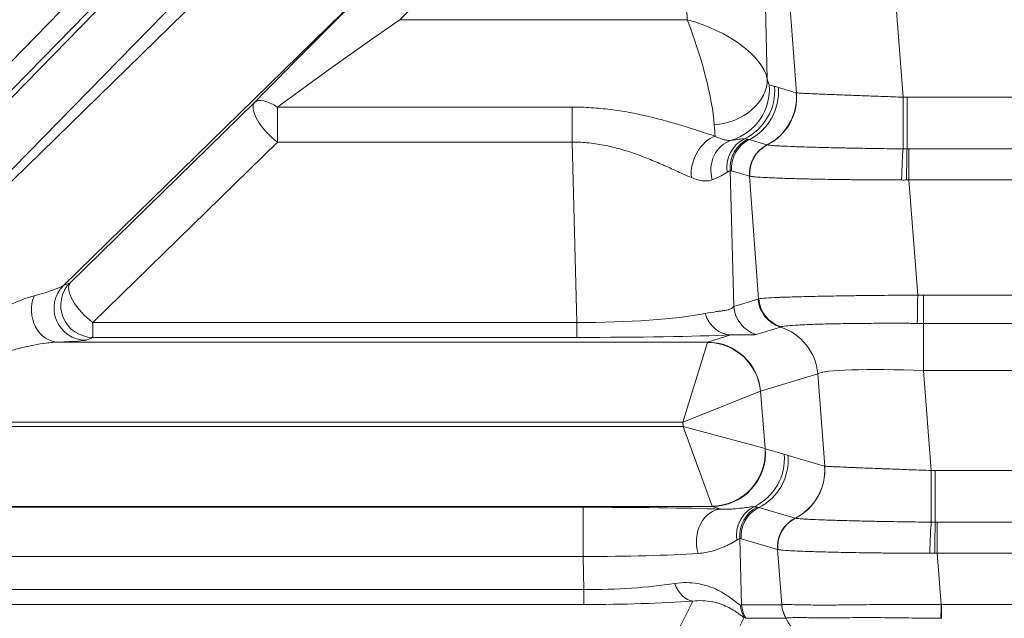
# Model space of a CAD drawing. Header units: millimetres. Extents: x 4 to 837, y 5 to 589.
# Tile 110 of 164: x 652.79 to 662.01, y 248.54 to 254.15. Entities that reach past the tile are written whole.
import ezdxf

# ---------------------------------------------------------------- set-up
doc = ezdxf.new("R2010")
doc.units = ezdxf.units.MM
doc.layers.add('1', color=7, linetype='Continuous', true_color=0xffffff)
doc.styles.add('ideas_simplex', font='simplex.shx')
doc.dimstyles.get("Standard").update_dxf_attribs({"dimtxt": 0.18, "dimasz": 0.18, "dimexe": 0.18, "dimexo": 0.0625, "dimgap": 0.09, "dimtad": 0, "dimtih": 1, "dimtoh": 1, "dimdec": 4, "dimzin": 0, "dimdsep": 46, "dimtxsty": 'Standard', "dimcen": 0.09, "dimadec": 0, "dimazin": 0, "dimtfac": 1, "dimtdec": 4, "dimtofl": 0, "dimtmove": 0, "dimatfit": 3, "dimfxl": 1, "dimtolj": 1, "dimtzin": 0, "dimarcsym": 0})

# ---------------------------------------------------------------- blocks, each defined once
blk = doc.blocks.new('_U11')
at = {"layer": '1', "color": 152, "lineweight": 13}
for p, q in [((686.391509, 321.859267), (606.996155, 321.859267)), ((658.921021, 247.859267), (606.996155, 247.859267))]:
    blk.add_line(p, q, dxfattribs=at)
at = {"layer": '1', "color": 27, "lineweight": 13}
blk.add_line((608.996155, 321.859267), (608.996155, 247.859267), dxfattribs=at)
at = {"layer": '1', "color": 87, "lineweight": 25}
for p, q in [((607.496155, 293.446767), (601.871155, 293.446767)), ((601.871155, 293.446767), (601.871155, 291.946767)), ((607.496155, 291.946767), (607.496155, 293.446767)), ((601.871155, 277.771767), (601.871155, 276.271767)), ((607.496155, 276.271767), (607.496155, 277.771767)), ((601.871155, 276.271767), (607.496155, 276.271767))]:
    blk.add_line(p, q, dxfattribs=at)
at = {"layer": '1', "color": 27, "lineweight": 18}
for points in [[(608.996155, 321.859267), (609.525136, 318.859269), (608.467174, 318.859265)], [(608.996155, 247.859267), (608.467174, 250.859265), (609.525136, 250.859269)]]:
    blk.add_solid(points, dxfattribs=at)
at = {"layer": '1', "color": 87, "linetype": 'Continuous', "lineweight": 25, "char_height": 3, "attachment_point": 7, "rotation": 90, "line_spacing_factor": 1.204819, "style": 'ideas_simplex'}
for s, insert in [('\\W1.2715;2.913', (607.342655, 277.719267)), ('\\W1.1250;74', (600.030155, 282.174267))]:
    blk.add_mtext(s, dxfattribs=dict(at, insert=insert))

msp = doc.modelspace()

# ---------------------------------------------------------------- linework, layer by layer
at = {"layer": '1', "color": 143, "linetype": 'Continuous', "lineweight": 13}
for p, q in [((647.8874, 248.8114), (656.3218, 257.4473)), ((656.5339, 257.3952), (648.0995, 248.7593)), ((650.9878, 251.6441), (656.555, 257.3442)), ((657.0852, 257.2139), (651.518, 251.5137)), ((651.5734, 251.5137), (656.7356, 256.5583)), ((657.2658, 255.6283), (653.2031, 251.6583)), ((656.586, 254.3762), (656.3502, 254.1457)), ((659.0399, 254.1457), (659.0338, 254.3762)), ((660.0632, 253.4607), (659.9969, 254.3389)), ((660.9884, 254.3691), (661.06, 253.4205)), ((659.7723, 254.2703), (659.7902, 253.592)), ((656.3502, 254.1457), (659.0399, 254.1457)), ((659.8079, 253.5366), (659.8583, 253.5219)), ((659.8937, 253.5101), (660.0616, 253.4612)), ((653.2659, 251.6843), (654.9937, 253.3726)), ((661.0976, 253.4205), (667.6854, 253.4205)), ((661.0976, 252.9363), (661.0976, 253.4205)), ((655.2057, 253.3278), (657.9642, 253.3278)), ((655.2057, 253.3278), (655.2057, 253.0007)), ((657.9642, 253.3278), (657.9642, 253.0007)), ((655.2057, 253.0007), (653.478, 251.3124)), ((657.9642, 253.0007), (655.2057, 253.0007)), ((658.0087, 251.3124), (657.9642, 253.0007)), ((659.6198, 253.0229), (659.7868, 252.9743)), ((661.1158, 252.9363), (667.6672, 252.9363)), ((661.1158, 252.9363), (661.1158, 252.6458)), ((659.4427, 252.7347), (659.4762, 251.4614)), ((659.6225, 252.682), (659.4554, 252.7306)), ((659.7092, 251.5332), (659.6225, 252.682)), ((661.1158, 252.6458), (661.1972, 251.568)), ((667.6672, 252.6458), (661.1158, 252.6458)), ((653.2031, 251.6583), (653.2659, 251.6843)), ((659.4762, 251.4614), (659.7036, 251.5309)), ((661.2531, 251.5676), (661.2531, 251.3032)), ((661.2531, 251.5676), (667.5299, 251.5676)), ((653.478, 251.3124), (658.0087, 251.3124)), ((653.478, 251.3124), (653.478, 251.1724)), ((658.0087, 251.3124), (658.0087, 251.1724)), ((659.9129, 251.269), (659.6855, 251.1995)), ((661.2531, 251.3032), (661.2531, 250.8627)), ((667.5299, 251.3032), (661.2531, 251.3032)), ((653.478, 251.1724), (653.4151, 251.1463)), ((658.0087, 251.1724), (653.478, 251.1724)), ((659.2307, 251.1284), (659.4503, 251.1955)), ((653.1516, 251.1284), (659.2307, 251.1284)), ((658.9999, 250.3786), (659.2294, 251.1258)), ((660.2616, 250.8325), (659.7272, 250.6691)), ((660.3269, 249.9671), (660.2616, 250.8325)), ((661.2531, 250.8627), (661.3237, 249.9269)), ((667.5299, 250.8627), (661.2531, 250.8627)), ((659.7259, 250.6682), (658.9999, 250.3786)), ((659.7259, 250.6682), (659.7697, 250.1314)), ((650.799, 250.3399), (659.0031, 250.3399)), ((658.9999, 250.3786), (650.8378, 250.3786)), ((659.0031, 250.3399), (658.9999, 250.3786)), ((659.7697, 250.1314), (659.0031, 250.3399)), ((659.2733, 249.5927), (659.0031, 250.3399)), ((659.7711, 250.1305), (659.949, 250.0787)), ((659.9844, 250.0669), (660.3253, 249.9676)), ((661.3614, 249.9269), (667.4216, 249.9269)), ((661.3614, 249.9269), (661.3614, 249.4427)), ((659.2747, 249.5901), (651.1096, 249.5901)), ((651.1128, 249.5823), (658.0663, 249.5823)), ((658.0663, 249.5823), (658.0663, 249.1225)), ((659.3597, 249.5654), (659.2747, 249.5901)), ((659.7104, 249.5797), (660.0506, 249.4807)), ((661.3796, 249.4427), (667.4034, 249.4427)), ((661.3796, 249.4427), (661.3796, 249.1522)), ((659.5334, 249.2915), (659.5497, 248.6704)), ((659.8862, 249.1884), (659.5461, 249.2874)), ((659.9253, 248.6713), (659.8862, 249.1884)), ((661.3796, 249.1522), (661.4158, 248.6723)), ((667.4034, 249.1522), (661.3796, 249.1522)), ((658.0663, 249.1225), (651.2371, 249.1225)), ((658.0745, 248.8114), (658.0663, 249.1225)), ((650.9187, 248.8114), (658.0745, 248.8114)), ((658.0745, 248.8114), (658.0745, 248.6723)), ((658.0745, 248.6723), (650.9187, 248.6723)), ((658.9216, 248.3593), (659.0944, 248.7048)), ((659.5497, 248.6704), (659.925, 248.6704)), ((661.421, 248.6723), (667.362, 248.6723)), ((659.5735, 248.5519), (659.3529, 248.1107)), ((659.964, 248.5447), (659.5888, 248.5447))]:
    msp.add_line(p, q, dxfattribs=at)
for centre, major_axis, ratio, start_param, end_param in [((655.6113, 253.958), (-1.0505, -1.0498), 0.01851, 4.168729, 5.322281), ((655.8234, 253.746), (-1.0506, -0.7498), 0.017505, 4.174733, 5.328284), ((659.0399, 253.746), (-0.2228, 0.7491), 0.167328, 3.77126, 5.224842), ((659.0399, 253.746), (-0.7444, 0.2674), 0.48275, 3.43054, 4.884123), ((659.2938, 253.5515), (0.4912, 0.0935), 0.77245, 4.566424, 6.145514), ((659.7881, 253.7865), (-0.0206, 0.25), 0.087194, 2.455026, 3.10824), ((659.3115, 253.496), (-0.1398, -0.4801), 0.995643, 0.571952, 1.93418), ((659.3618, 253.4814), (-0.1398, -0.4801), 0.995643, 0.730359, 1.93418), ((659.3972, 253.4695), (0.1398, 0.4801), 0.995643, 3.889373, 5.075773), ((659.5651, 253.4207), (0.1398, 0.4801), 0.995643, 3.889417, 5.075773), ((659.5667, 253.4202), (0.1443, 0.4787), 0.995612, 3.899122, 5.085129), ((655.2057, 253.1606), (0.2097, -0.2146), 0.402972, 3.170199, 5.103517), ((655.2057, 253.1606), (-0.2148, 0.2094), 0.433312, 5.112171, 6.254136), ((661.06, 253.3856), (-0.0005, 0.5), 0.000077, 3.597527, 4.782202), ((659.2917, 253.746), (-0.0204, 0.75), 0.029238, 2.461402, 2.739118), ((659.3019, 252.7795), (0.1208, 0.2746), 0.688049, 0.568972, 2.263536), ((659.5373, 252.7296), (-0.0512, 0.2956), 0.915327, 0.125659, 1.692709), ((659.7054, 252.7606), (-0.0336, 0.2981), 0.982269, 0.338228, 1.604787), ((659.7406, 252.759), (0.0975, 0.2837), 0.995471, 0.795333, 1.981733), ((659.7533, 252.7549), (0.0839, 0.288), 0.995643, 0.74778, 1.93418), ((659.9203, 252.7063), (0.0839, 0.288), 0.995643, 0.74778, 1.93418), ((659.9212, 252.7061), (0.0681, 0.2922), 0.995069, 0.693593, 1.88023), ((659.923, 252.7057), (0.0438, 0.2968), 0.993716, 0.611983, 1.798874), ((661.0608, 252.6673), (0.0062, 0.2999), 0.044184, 0.456381, 1.644893), ((661.0976, 252.6668), (0.0021, 0.3), 0.014605, 0.454447, 1.641843), ((651.9014, 251.4345), (-1.3108, -0.2377), 0.069564, 2.458871, 3.010444), ((653.4151, 251.4462), (-0.1148, 0.2772), 0.997667, 0.393526, 2.748067), ((653.478, 251.4723), (-0.1148, 0.2772), 0.997667, 0.393526, 2.748067), ((653.478, 251.4723), (-0.2097, 0.2146), 0.402972, 0.028606, 1.961924), ((653.1516, 251.4283), (-0.0114, 0.2998), 0.822387, 1.079716, 3.095565), ((660.0015, 251.5552), (0.0877, -0.2869), 0.996014, 4.49794, 5.68434), ((660.0071, 251.5575), (0.1356, -0.2676), 0.995564, 4.326262, 5.515407), ((661.1972, 251.5889), (-0.004, -0.3), 0.000932, 0.312654, 1.500989), ((659.7741, 251.4857), (0.0877, -0.2869), 0.996014, 4.49794, 5.68434), ((657.9819, 251.5289), (-1.5008, 0.0097), 0.144199, 1.589559, 2.528275), ((659.4503, 251.4954), (-0.0131, 0.2997), 0.858349, 1.869708, 3.09055), ((659.7652, 250.792), (0.1462, -0.4781), 0.996014, 1.356348, 2.542747), ((657.9819, 251.229), (-1.8006, 0.0008), 0.031454, 1.585671, 2.524386), ((651.9014, 251.1346), (-1.5156, -0.0132), 0.019978, 2.540613, 3.092185), ((659.2517, 250.3786), (-0.0204, 0.75), 0.029238, 0.025384, 0.08647), ((659.2294, 250.6277), (-0.3677, 0.3389), 0.992996, 3.971219, 5.453559), ((659.2307, 250.6286), (0.1462, -0.4781), 0.996014, 1.356348, 2.843741), ((661.264, 250.7883), (-1.0057, 0.0385), 0.073389, 4.726012, 6.204078), ((659.7481, 250.4192), (-0.0206, 0.25), 0.087194, 0.019007, 0.080094), ((659.2733, 250.0908), (-0.3389, -0.3677), 0.991771, 0.748792, 2.392801), ((659.2747, 250.09), (-0.1398, -0.4801), 0.995643, 0.284559, 1.93418), ((659.4525, 250.0382), (-0.1398, -0.4801), 0.995643, 0.730359, 1.93418), ((659.4879, 250.0264), (-0.1398, -0.4801), 0.995643, 0.74778, 1.93418), ((659.7513, 250.3804), (-0.0206, 0.25), 0.087194, 3.047153, 3.10824), ((659.8289, 249.9271), (-0.1398, -0.4801), 0.995643, 0.747824, 1.93418), ((659.8305, 249.9266), (-0.1443, -0.4787), 0.995612, 0.757529, 1.943536), ((661.3237, 249.892), (0.0005, -0.5), 0.000077, 0.455934, 1.640609), ((659.2548, 250.3399), (-0.0204, 0.75), 0.029238, 3.05353, 3.114616), ((658.0425, 249.5275), (-1.8006, -0.0007), 0.030434, 3.891833, 4.699147), ((659.3597, 249.2655), (0.0097, 0.2998), 0.776151, 0.041527, 1.988056), ((659.7961, 249.3174), (-0.0336, 0.2981), 0.982269, 0.338228, 1.604787), ((659.8312, 249.3158), (0.0975, 0.2837), 0.995471, 0.795333, 1.981733), ((659.8439, 249.3117), (0.0839, 0.288), 0.995643, 0.74778, 1.93418), ((660.1841, 249.2127), (0.0839, 0.288), 0.995643, 0.74778, 1.93418), ((660.1849, 249.2125), (0.0681, 0.2922), 0.995069, 0.693593, 1.88023), ((660.1867, 249.2121), (0.0438, 0.2968), 0.993716, 0.611983, 1.798874), ((661.3245, 249.1737), (-0.0062, -0.2999), 0.044184, 3.597973, 4.786486), ((661.3614, 249.1732), (0.0021, 0.3), 0.014605, 0.454447, 1.641843), ((658.0425, 249.2276), (-1.5007, 0.0074), 0.069967, 1.587014, 2.394327), ((658.0445, 249.1536), (-1.5008, 0.0132), 0.227876, 1.592833, 2.198652), ((659.0944, 249.0038), (-0.0212, 0.2992), 0.656626, 1.990491, 3.033944), ((658.0445, 248.8546), (-1.8007, 0.0031), 0.101223, 1.587666, 2.193485), ((657.9607, 252.3355), (-1.5855, 3.6677), 0.050265, 3.100468, 3.162991), ((659.8476, 248.6947), (0, 0.3), 0.996169, 1.651938, 2.094395), ((660.2231, 248.6956), (-0.0555, 0.2948), 0.996153, 1.466507, 1.908886), ((661.4158, 248.6933), (0.0016, 0.3), 0.000366, 4.188794, 4.642577), ((659.8323, 248.7019), (0.1801, 0.2399), 0.981638, 2.320758, 2.733346), ((657.7019, 252.1855), (-1.8904, 3.64), 0.040137, 3.058228, 3.120751)]:
    msp.add_ellipse(centre, major_axis=major_axis, ratio=ratio, start_param=start_param, end_param=end_param, dxfattribs=at)
for points, degree in [([(659.8583, 253.5219), (659.8642, 253.5202), (659.876, 253.5158), (659.8878, 253.5118), (659.8937, 253.5101)], 3), ([(660.0616, 253.4612), (660.0621, 253.461), (660.0626, 253.4609), (660.0632, 253.4607)], 3), ([(661.06, 253.4205), (661.0725, 253.4205), (661.0851, 253.4205), (661.0976, 253.4205)], 3), ([(659.5766, 253.0309), (659.5892, 253.0311), (659.5996, 253.0296), (659.6072, 253.0269)], 3), ([(659.6072, 253.0269), (659.6114, 253.0255), (659.6156, 253.0241), (659.6198, 253.0229)], 3), ([(659.7868, 252.9743), (659.7871, 252.9742), (659.7874, 252.9741), (659.7876, 252.974)], 3), ([(659.7876, 252.974), (659.7882, 252.9739), (659.7888, 252.9738), (659.7894, 252.9736)], 3), ([(661.0605, 252.9366), (661.0729, 252.9365), (661.0852, 252.9364), (661.0976, 252.9363)], 3), ([(661.0976, 252.9363), (661.1037, 252.9363), (661.1098, 252.9363), (661.1158, 252.9363)], 3), ([(659.4427, 252.7347), (659.4365, 252.7309), (659.4268, 252.7254), (659.4139, 252.7175)], 3), ([(659.4554, 252.7306), (659.4512, 252.7319), (659.4469, 252.7332), (659.4427, 252.7347)], 3), ([(659.6235, 252.6816), (659.6232, 252.6817), (659.6228, 252.6818), (659.6225, 252.682)], 3), ([(659.6258, 252.681), (659.625, 252.6812), (659.6242, 252.6814), (659.6235, 252.6816)], 3), ([(661.0931, 252.6455), (661.0778, 252.6454), (661.0624, 252.6453), (661.0471, 252.6454)], 3), ([(661.1158, 252.6458), (661.1083, 252.6457), (661.1007, 252.6456), (661.0931, 252.6455)], 3), ([(659.7036, 251.5309), (659.7055, 251.5315), (659.7074, 251.5322), (659.7092, 251.5332)], 3), ([(661.1972, 251.568), (661.2158, 251.5677), (661.2344, 251.5676), (661.2531, 251.5676)], 3), ([(659.9196, 251.2712), (659.9171, 251.2704), (659.9149, 251.2696), (659.9129, 251.269)], 3), ([(661.2531, 251.3032), (661.2332, 251.3032), (661.2133, 251.3033), (661.1935, 251.3035)], 3), ([(659.949, 250.0787), (659.9548, 250.077), (659.9667, 250.0726), (659.9785, 250.0686), (659.9844, 250.0669)], 3), ([(660.3253, 249.9676), (660.3258, 249.9674), (660.3264, 249.9673), (660.3269, 249.9671)], 3), ([(661.3237, 249.9269), (661.3363, 249.9269), (661.3488, 249.9269), (661.3614, 249.9269)], 3), ([(659.6672, 249.5877), (659.6798, 249.5879), (659.6902, 249.5864), (659.6978, 249.5837)], 3), ([(659.6978, 249.5837), (659.702, 249.5823), (659.7062, 249.5809), (659.7104, 249.5797)], 3), ([(660.0506, 249.4807), (660.0508, 249.4806), (660.0511, 249.4805), (660.0514, 249.4804)], 3), ([(660.0514, 249.4804), (660.052, 249.4803), (660.0525, 249.4802), (660.0531, 249.48)], 3), ([(661.3242, 249.443), (661.3366, 249.4429), (661.349, 249.4428), (661.3614, 249.4427)], 3), ([(661.3614, 249.4427), (661.3674, 249.4427), (661.3735, 249.4427), (661.3796, 249.4427)], 3), ([(659.5334, 249.2915), (659.5272, 249.2877), (659.5174, 249.2822), (659.5045, 249.2743)], 3), ([(659.5461, 249.2874), (659.5418, 249.2887), (659.5376, 249.29), (659.5334, 249.2915)], 3), ([(659.8873, 249.188), (659.8869, 249.1881), (659.8866, 249.1882), (659.8862, 249.1884)], 3), ([(659.8896, 249.1874), (659.8887, 249.1876), (659.888, 249.1878), (659.8873, 249.188)], 3), ([(661.3569, 249.1519), (661.3415, 249.1518), (661.3262, 249.1517), (661.3109, 249.1518)], 3), ([(661.3796, 249.1522), (661.372, 249.1521), (661.3644, 249.152), (661.3569, 249.1519)], 3), ([(659.9249, 248.6713), (659.925, 248.6713), (659.9251, 248.6713), (659.9253, 248.6713)], 3), ([(661.4158, 248.6723), (661.4175, 248.6723), (661.4193, 248.6723), (661.421, 248.6723)], 3), ([(660.3583, 247.8593), (659.9638, 248.5451)], 1), ([(659.9645, 248.5457), (659.9643, 248.5457), (659.9641, 248.5456), (659.9639, 248.5456)], 3), ([(661.421, 248.5433), (661.419, 248.5433), (661.4171, 248.5433), (661.4151, 248.5433)], 3)]:
    msp.add_open_spline(points, degree=degree, dxfattribs=at)
for points, knots in [([(660.0632, 253.4607), (660.0687, 253.4601), (660.0798, 253.4594), (660.1048, 253.4579), (660.1144, 253.4574), (660.131, 253.4566), (660.1369, 253.4563), (660.1494, 253.4557), (660.156, 253.4554), (660.1904, 253.4538), (660.2227, 253.4523), (660.2782, 253.4499), (660.2979, 253.4491), (660.3292, 253.4478), (660.34, 253.4474), (660.362, 253.4465), (660.3732, 253.4461), (660.4302, 253.4438), (660.4793, 253.4419), (660.5448, 253.4393), (660.5581, 253.4388), (660.5851, 253.4378), (660.5989, 253.4373), (660.6407, 253.4357), (660.6689, 253.4347), (660.755, 253.4315), (660.8141, 253.4293), (660.9051, 253.426), (660.936, 253.4249), (660.9979, 253.4227), (661.0289, 253.4216), (661.06, 253.4205)], [0, 0, 0, 0, 0.125, 0.125, 0.1875, 0.1875, 0.21875, 0.21875, 0.25, 0.25, 0.375, 0.375, 0.4375, 0.4375, 0.46875, 0.46875, 0.5, 0.5, 0.625, 0.625, 0.65625, 0.65625, 0.6875, 0.6875, 0.75, 0.75, 0.875, 0.875, 0.9375, 0.9375, 1, 1, 1, 1]), ([(657.9642, 253.3278), (658.0241, 253.3278), (658.1435, 253.3239), (658.2622, 253.3126), (658.3806, 253.2977), (658.4392, 253.2886), (658.555, 253.2674), (658.6124, 253.2554), (658.7258, 253.229), (658.7819, 253.2147), (658.8651, 253.1918), (658.8927, 253.1839), (658.9472, 253.168), (658.9741, 253.1599), (659.0539, 253.1354), (659.1057, 253.1189), (659.2062, 253.0864), (659.2549, 253.0704), (659.3019, 253.0557)], [0, 0, 0, 0, 0.125, 0.25, 0.25, 0.375, 0.375, 0.5, 0.5, 0.625, 0.625, 0.6875, 0.6875, 0.75, 0.75, 0.875, 0.875, 1, 1, 1, 1]), ([(659.0793, 252.6681), (659.044, 252.6827), (659.0069, 252.6993), (658.9292, 252.7344), (658.8886, 252.753), (658.8251, 252.7814), (658.8035, 252.791), (658.7594, 252.8101), (658.7368, 252.8197), (658.6685, 252.848), (658.622, 252.8663), (658.5271, 252.9004), (658.4787, 252.9162), (658.38, 252.9447), (658.3296, 252.9573), (658.2524, 252.973), (658.2264, 252.9776), (658.1745, 252.9857), (658.1484, 252.9892), (658.0699, 252.9975), (658.0172, 253.0005), (657.9642, 253.0007)], [0, 0, 0, 0, 0.125, 0.125, 0.25, 0.25, 0.3125, 0.3125, 0.375, 0.375, 0.5, 0.5, 0.625, 0.625, 0.75, 0.75, 0.8125, 0.8125, 0.875, 0.875, 1, 1, 1, 1]), ([(659.3019, 253.0557), (659.3337, 253.0398), (659.3619, 253.0288), (659.3932, 253.0207), (659.3993, 253.0194), (659.4111, 253.0173), (659.4168, 253.0166), (659.4332, 253.0153), (659.4433, 253.0156), (659.4526, 253.017)], [0, 0, 0, 0, 0.5, 0.5, 0.625, 0.625, 0.75, 0.75, 1, 1, 1, 1]), ([(659.4526, 253.017), (659.4801, 253.0204), (659.5038, 253.0237), (659.5449, 253.0288), (659.5623, 253.0306), (659.5766, 253.0309)], [0, 0, 0, 0, 0.5, 0.5, 1, 1, 1, 1]), ([(659.7894, 252.9736), (659.7975, 252.972), (659.8126, 252.9703), (659.8453, 252.9677), (659.8579, 252.9668), (659.8794, 252.9654), (659.887, 252.965), (659.9031, 252.9641), (659.9116, 252.9637), (659.9558, 252.9614), (659.9971, 252.9596), (660.0678, 252.957), (660.0928, 252.9561), (660.1457, 252.9544), (660.1738, 252.9535), (660.2608, 252.951), (660.323, 252.9494), (660.4224, 252.9471), (660.4566, 252.9463), (660.5095, 252.9452), (660.5274, 252.9449), (660.5633, 252.9441), (660.5815, 252.9438), (660.6727, 252.9421), (660.7477, 252.9408), (660.8632, 252.9391), (660.9022, 252.9386), (660.9812, 252.9376), (661.0208, 252.9371), (661.0605, 252.9366)], [0, 0, 0, 0, 0.125, 0.125, 0.1875, 0.1875, 0.21875, 0.21875, 0.25, 0.25, 0.375, 0.375, 0.4375, 0.4375, 0.5, 0.5, 0.625, 0.625, 0.6875, 0.6875, 0.71875, 0.71875, 0.75, 0.75, 0.875, 0.875, 0.9375, 0.9375, 1, 1, 1, 1]), ([(659.275, 252.6472), (659.2632, 252.6424), (659.2504, 252.6392), (659.2293, 252.6367), (659.222, 252.6363), (659.2068, 252.6363), (659.1989, 252.6367), (659.1745, 252.6392), (659.1571, 252.6425), (659.1201, 252.6526), (659.1004, 252.6594), (659.0793, 252.6681)], [0, 0, 0, 0, 0.25, 0.25, 0.375, 0.375, 0.5, 0.5, 0.75, 0.75, 1, 1, 1, 1]), ([(659.4139, 252.7175), (659.399, 252.7085), (659.3801, 252.6974), (659.334, 252.6732), (659.3068, 252.6601), (659.275, 252.6472)], [0, 0, 0, 0, 0.5, 0.5, 1, 1, 1, 1]), ([(661.0471, 252.6454), (660.9582, 252.6455), (660.8709, 252.646), (660.7425, 252.6468), (660.7001, 252.6472), (660.6371, 252.6478), (660.6162, 252.648), (660.5747, 252.6485), (660.554, 252.6487), (660.4516, 252.6499), (660.3738, 252.6511), (660.2633, 252.6531), (660.2274, 252.6538), (660.1752, 252.6549), (660.158, 252.6553), (660.1243, 252.6561), (660.1076, 252.6565), (660.0266, 252.6585), (659.968, 252.6603), (659.8889, 252.6631), (659.8641, 252.664), (659.8175, 252.666), (659.7957, 252.667), (659.7361, 252.6701), (659.7037, 252.6722), (659.6661, 252.6755), (659.6554, 252.6765), (659.6421, 252.6782), (659.6382, 252.6788), (659.6313, 252.6799), (659.6283, 252.6804), (659.6258, 252.681)], [0, 0, 0, 0, 0.125, 0.125, 0.1875, 0.1875, 0.21875, 0.21875, 0.25, 0.25, 0.375, 0.375, 0.4375, 0.4375, 0.46875, 0.46875, 0.5, 0.5, 0.625, 0.625, 0.6875, 0.6875, 0.75, 0.75, 0.875, 0.875, 0.9375, 0.9375, 0.96875, 0.96875, 1, 1, 1, 1]), ([(652.0141, 251.0426), (652.0509, 251.0746), (652.0883, 251.105), (652.164, 251.1631), (652.2024, 251.1907), (652.2797, 251.2436), (652.3187, 251.2689), (652.397, 251.3172), (652.4363, 251.3403), (652.5151, 251.3843), (652.5546, 251.4052), (652.6333, 251.4448), (652.6722, 251.4632), (652.7488, 251.4973), (652.7864, 251.5129), (652.8413, 251.5335), (652.8593, 251.5399), (652.8947, 251.5516), (652.912, 251.5569), (652.9288, 251.5614)], [0, 0, 0, 0, 0.125, 0.125, 0.25, 0.25, 0.375, 0.375, 0.5, 0.5, 0.625, 0.625, 0.75, 0.75, 0.875, 0.875, 0.9375, 0.9375, 1, 1, 1, 1]), ([(659.7092, 251.5332), (659.7112, 251.5337), (659.7137, 251.5342), (659.7199, 251.5352), (659.7235, 251.5357), (659.7359, 251.5372), (659.7462, 251.5382), (659.7832, 251.5411), (659.8158, 251.543), (659.8668, 251.5453), (659.8776, 251.5458), (659.9, 251.5467), (659.9349, 251.5481), (659.9996, 251.5503), (660.0581, 251.552), (660.1199, 251.5536), (660.1525, 251.5544), (660.2555, 251.5568), (660.3289, 251.5583), (660.446, 251.5603), (660.4861, 251.561), (660.5481, 251.5619), (660.5691, 251.5622), (660.6116, 251.5628), (660.6332, 251.5631), (660.7413, 251.5645), (660.8298, 251.5654), (660.9656, 251.5666), (661.0113, 251.5669), (661.0807, 251.5674), (661.104, 251.5675), (661.1506, 251.5677), (661.1739, 251.5679), (661.1972, 251.568)], [0, 0, 0, 0, 0.03125, 0.03125, 0.0625, 0.0625, 0.125, 0.125, 0.25, 0.25, 0.28125, 0.28125, 0.3125, 0.375, 0.4375, 0.4375, 0.5, 0.5, 0.625, 0.625, 0.6875, 0.6875, 0.71875, 0.71875, 0.75, 0.75, 0.875, 0.875, 0.9375, 0.9375, 0.96875, 0.96875, 1, 1, 1, 1]), ([(659.2083, 251.3964), (659.2464, 251.4039), (659.2812, 251.409), (659.3276, 251.4154), (659.342, 251.4173), (659.3686, 251.4211), (659.3808, 251.423), (659.4143, 251.429), (659.4324, 251.4336), (659.4603, 251.4454), (659.4701, 251.4526), (659.4762, 251.4614)], [0, 0, 0, 0, 0.25, 0.25, 0.375, 0.375, 0.5, 0.5, 0.75, 0.75, 1, 1, 1, 1]), ([(661.1935, 251.3035), (661.1736, 251.3036), (661.1538, 251.3037), (661.1143, 251.304), (661.0945, 251.304), (661.0355, 251.3043), (660.9967, 251.3044), (660.8814, 251.3044), (660.8063, 251.3042), (660.7146, 251.3036), (660.6963, 251.3034), (660.6602, 251.3031), (660.6069, 251.3026), (660.5557, 251.3019), (660.4563, 251.3005), (660.3938, 251.2992), (660.2769, 251.2963), (660.2241, 251.2946), (660.1532, 251.2918), (660.131, 251.2908), (660.0997, 251.2892), (660.0896, 251.2887), (660.0702, 251.2876), (660.0609, 251.2871), (660.0166, 251.2842), (659.9879, 251.2818), (659.9547, 251.278), (659.9453, 251.2767), (659.9337, 251.2747), (659.9303, 251.274), (659.9243, 251.2726), (659.9217, 251.2719), (659.9196, 251.2712)], [0, 0, 0, 0, 0.03125, 0.03125, 0.0625, 0.0625, 0.125, 0.125, 0.25, 0.25, 0.28125, 0.28125, 0.3125, 0.375, 0.375, 0.5, 0.5, 0.625, 0.625, 0.6875, 0.6875, 0.71875, 0.71875, 0.75, 0.75, 0.875, 0.875, 0.9375, 0.9375, 0.96875, 0.96875, 1, 1, 1, 1]), ([(659.6855, 251.1995), (659.6781, 251.1972), (659.6679, 251.1959), (659.6415, 251.1948), (659.6253, 251.1951), (659.5865, 251.1963), (659.5639, 251.1972), (659.5119, 251.1979), (659.4826, 251.1977), (659.4503, 251.1955)], [0, 0, 0, 0, 0.25, 0.25, 0.5, 0.5, 0.75, 0.75, 1, 1, 1, 1]), ([(653.1516, 251.1284), (653.1343, 251.1279), (653.1165, 251.1268), (653.08, 251.1237), (653.0614, 251.1217), (653.0047, 251.1144), (652.9657, 251.108), (652.8861, 251.0925), (652.8456, 251.0835), (652.7839, 251.0683), (652.7633, 251.0629), (652.722, 251.0516), (652.7013, 251.0457), (652.6392, 251.0272), (652.5978, 251.0138), (652.5151, 250.9848), (652.4739, 250.9691), (652.3918, 250.9353), (652.351, 250.917), (652.2701, 250.8774), (652.23, 250.856), (652.1904, 250.8325)], [0, 0, 0, 0, 0.0625, 0.0625, 0.125, 0.125, 0.25, 0.25, 0.375, 0.375, 0.4375, 0.4375, 0.5, 0.5, 0.625, 0.625, 0.75, 0.75, 0.875, 0.875, 1, 1, 1, 1]), ([(660.3269, 249.9671), (660.3324, 249.9665), (660.3436, 249.9658), (660.3685, 249.9643), (660.3782, 249.9638), (660.3948, 249.963), (660.4007, 249.9627), (660.4132, 249.9621), (660.4197, 249.9618), (660.4542, 249.9601), (660.4865, 249.9587), (660.542, 249.9563), (660.5617, 249.9555), (660.593, 249.9542), (660.6038, 249.9538), (660.6257, 249.9529), (660.6369, 249.9525), (660.694, 249.9502), (660.743, 249.9483), (660.8085, 249.9457), (660.8218, 249.9452), (660.8489, 249.9442), (660.8626, 249.9437), (660.9044, 249.9421), (660.9327, 249.9411), (661.0188, 249.9379), (661.0778, 249.9357), (661.1689, 249.9324), (661.1998, 249.9313), (661.2616, 249.9291), (661.2926, 249.928), (661.3237, 249.9269)], [0, 0, 0, 0, 0.125, 0.125, 0.1875, 0.1875, 0.21875, 0.21875, 0.25, 0.25, 0.375, 0.375, 0.4375, 0.4375, 0.46875, 0.46875, 0.5, 0.5, 0.625, 0.625, 0.65625, 0.65625, 0.6875, 0.6875, 0.75, 0.75, 0.875, 0.875, 0.9375, 0.9375, 1, 1, 1, 1]), ([(659.3597, 249.5654), (659.3806, 249.5644), (659.3999, 249.5642), (659.4361, 249.5648), (659.453, 249.5656), (659.5007, 249.5688), (659.5286, 249.572), (659.5783, 249.5782), (659.6, 249.5813), (659.6378, 249.5859), (659.6539, 249.5874), (659.6672, 249.5877)], [0, 0, 0, 0, 0.125, 0.125, 0.25, 0.25, 0.5, 0.5, 0.75, 0.75, 1, 1, 1, 1]), ([(660.0531, 249.48), (660.0612, 249.4784), (660.0763, 249.4767), (660.109, 249.4741), (660.1217, 249.4732), (660.1431, 249.4718), (660.1507, 249.4714), (660.1668, 249.4705), (660.1753, 249.47), (660.2196, 249.4678), (660.2609, 249.466), (660.3315, 249.4634), (660.3565, 249.4625), (660.4095, 249.4608), (660.4375, 249.4599), (660.5245, 249.4574), (660.5867, 249.4558), (660.6862, 249.4535), (660.7203, 249.4527), (660.7732, 249.4516), (660.7911, 249.4512), (660.8271, 249.4505), (660.8452, 249.4502), (660.9364, 249.4485), (661.0114, 249.4472), (661.1269, 249.4455), (661.166, 249.445), (661.2449, 249.444), (661.2845, 249.4435), (661.3242, 249.443)], [0, 0, 0, 0, 0.125, 0.125, 0.1875, 0.1875, 0.21875, 0.21875, 0.25, 0.25, 0.375, 0.375, 0.4375, 0.4375, 0.5, 0.5, 0.625, 0.625, 0.6875, 0.6875, 0.71875, 0.71875, 0.75, 0.75, 0.875, 0.875, 0.9375, 0.9375, 1, 1, 1, 1]), ([(659.5045, 249.2743), (659.4904, 249.2657), (659.4725, 249.2553), (659.4401, 249.2381), (659.4284, 249.2322), (659.403, 249.22), (659.3893, 249.2138), (659.3451, 249.1953), (659.3118, 249.1833), (659.2548, 249.168), (659.2345, 249.1633), (659.1911, 249.1557), (659.168, 249.1526), (659.143, 249.1508)], [0, 0, 0, 0, 0.25, 0.25, 0.375, 0.375, 0.5, 0.5, 0.75, 0.75, 0.875, 0.875, 1, 1, 1, 1]), ([(661.3109, 249.1518), (661.2219, 249.1519), (661.1347, 249.1523), (661.0063, 249.1532), (660.9639, 249.1536), (660.9009, 249.1542), (660.88, 249.1544), (660.8384, 249.1549), (660.8177, 249.1551), (660.7153, 249.1563), (660.6376, 249.1575), (660.527, 249.1595), (660.4912, 249.1602), (660.4389, 249.1613), (660.4218, 249.1617), (660.388, 249.1625), (660.3714, 249.1629), (660.2904, 249.1649), (660.2317, 249.1667), (660.1527, 249.1695), (660.1278, 249.1704), (660.0812, 249.1724), (660.0594, 249.1734), (659.9998, 249.1765), (659.9675, 249.1786), (659.9299, 249.1819), (659.9192, 249.1829), (659.9059, 249.1846), (659.9019, 249.1852), (659.895, 249.1863), (659.892, 249.1868), (659.8896, 249.1874)], [0, 0, 0, 0, 0.125, 0.125, 0.1875, 0.1875, 0.21875, 0.21875, 0.25, 0.25, 0.375, 0.375, 0.4375, 0.4375, 0.46875, 0.46875, 0.5, 0.5, 0.625, 0.625, 0.6875, 0.6875, 0.75, 0.75, 0.875, 0.875, 0.9375, 0.9375, 0.96875, 0.96875, 1, 1, 1, 1]), ([(658.9236, 248.8691), (658.9993, 248.8809), (659.0721, 248.8795), (659.1571, 248.8653), (659.1738, 248.8618), (659.2065, 248.8537), (659.2225, 248.849), (659.2693, 248.8336), (659.2984, 248.8215), (659.3525, 248.7949), (659.3775, 248.7804), (659.4115, 248.7583), (659.4223, 248.7509), (659.4427, 248.7362), (659.4523, 248.729), (659.4792, 248.7082), (659.4945, 248.6956), (659.5197, 248.6764), (659.5297, 248.6699), (659.5372, 248.6677)], [0, 0, 0, 0, 0.25, 0.25, 0.3125, 0.3125, 0.375, 0.375, 0.5, 0.5, 0.625, 0.625, 0.6875, 0.6875, 0.75, 0.75, 0.875, 0.875, 1, 1, 1, 1]), ([(659.5735, 248.5519), (659.5674, 248.5542), (659.5598, 248.5589), (659.5409, 248.5721), (659.5297, 248.5806), (659.51, 248.5947), (659.503, 248.5997), (659.488, 248.6098), (659.48, 248.615), (659.4547, 248.6306), (659.436, 248.6411), (659.395, 248.6608), (659.3727, 248.67), (659.3366, 248.6821), (659.3242, 248.6859), (659.2985, 248.6926), (659.2853, 248.6956), (659.2176, 248.7085), (659.1578, 248.7119), (659.0944, 248.7048)], [0, 0, 0, 0, 0.125, 0.125, 0.25, 0.25, 0.3125, 0.3125, 0.375, 0.375, 0.5, 0.5, 0.625, 0.625, 0.6875, 0.6875, 0.75, 0.75, 1, 1, 1, 1]), ([(659.9253, 248.6713), (659.9273, 248.6713), (659.9299, 248.6714), (659.9361, 248.6714), (659.9398, 248.6715), (659.9523, 248.6715), (659.9627, 248.6716), (659.9999, 248.6714), (660.0328, 248.671), (660.0842, 248.67), (660.095, 248.6698), (660.1175, 248.6694), (660.1526, 248.6687), (660.2175, 248.6675), (660.2761, 248.667), (660.3381, 248.6669), (660.3707, 248.6671), (660.4738, 248.6681), (660.5473, 248.6691), (660.6645, 248.6704), (660.7048, 248.6707), (660.7877, 248.6712), (660.8305, 248.6714), (660.96, 248.6716), (661.0484, 248.6714), (661.1842, 248.6713), (661.2299, 248.6713), (661.2994, 248.6715), (661.3227, 248.6716), (661.3692, 248.6719), (661.3925, 248.6721), (661.4158, 248.6723)], [0, 0, 0, 0, 0.03125, 0.03125, 0.0625, 0.0625, 0.125, 0.125, 0.25, 0.25, 0.28125, 0.28125, 0.3125, 0.375, 0.4375, 0.4375, 0.5, 0.5, 0.625, 0.625, 0.6875, 0.6875, 0.75, 0.75, 0.875, 0.875, 0.9375, 0.9375, 0.96875, 0.96875, 1, 1, 1, 1]), ([(661.421, 248.6723), (661.421, 248.6496), (661.421, 248.6272), (661.421, 248.5838), (661.421, 248.5628), (661.421, 248.5432)], [0, 0, 0, 0, 0.5, 0.5, 1, 1, 1, 1]), ([(661.4151, 248.5433), (661.3924, 248.5434), (661.3698, 248.5435), (661.3245, 248.5439), (661.3019, 248.5441), (661.2343, 248.5449), (661.1898, 248.5455), (661.0577, 248.5473), (660.9716, 248.5485), (660.8456, 248.5496), (660.804, 248.5498), (660.7233, 248.5499), (660.6842, 248.5498), (660.5701, 248.5493), (660.4985, 248.5485), (660.3982, 248.5478), (660.3664, 248.5476), (660.3061, 248.5477), (660.2491, 248.5481), (660.1985, 248.5488), (660.1631, 248.5492), (660.1517, 248.5494), (660.1298, 248.5496), (660.1192, 248.5497), (660.0692, 248.55), (660.0372, 248.5498), (660.0009, 248.5486), (659.9908, 248.5481), (659.9786, 248.5472), (659.975, 248.5469), (659.969, 248.5463), (659.9665, 248.546), (659.9645, 248.5457)], [0, 0, 0, 0, 0.03125, 0.03125, 0.0625, 0.0625, 0.125, 0.125, 0.25, 0.25, 0.3125, 0.3125, 0.375, 0.375, 0.5, 0.5, 0.5625, 0.5625, 0.625, 0.6875, 0.6875, 0.71875, 0.71875, 0.75, 0.75, 0.875, 0.875, 0.9375, 0.9375, 0.96875, 0.96875, 1, 1, 1, 1])]:
    msp.add_open_spline(points, degree=3, knots=knots, dxfattribs=at)
at = {"layer": '1', "color": 143, "linetype": 'Continuous', "lineweight": 18}
msp.add_open_spline([(659.9248, 248.6713), (659.9266, 248.6492), (659.9309, 248.6274), (659.944, 248.5852), (659.9529, 248.5648), (659.964, 248.5456)], degree=3, knots=[0, 0, 0, 0, 0.5, 0.5, 1, 1, 1, 1], dxfattribs=at)

# ---------------------------------------------------------------- dimensions: what is measured, and where the dimension line sits
at = {"layer": '1', "color": 87, "linetype": 'Continuous', "lineweight": 25}
dim = msp.add_linear_dim(base=(608.9962, 321.8593), p1=(662.9182, 247.8593), p2=(688.8915, 321.8593), angle=270, text='<>\\P[\\C87;{\\H1.00x;\\Fsimplex.shx;2.913\\Fsimplex.shx;}\\C87; ]', dimstyle='Standard', override={"dimtxt": 3, "dimasz": 3, "dimexe": 2, "dimexo": 2.5, "dimgap": 1.5, "dimtad": 1, "dimtih": 0, "dimtoh": 0, "dimdec": 2, "dimlfac": 1, "dimzin": 8, "dimdsep": 44, "dimlunit": 2, "dimtxsty": 'ideas_simplex', "dimsah": 1, "dimse1": 0, "dimse2": 0, "dimsd1": 0, "dimsd2": 0, "dimclrd": 27, "dimclre": 152, "dimclrt": 87, "dimtol": 0, "dimtm": -0.1, "dimtfac": 0.5, "dimtdec": 2, "dimtofl": 1, "dimtmove": 0, "dimtzin": 8, "dimlwd": 13, "dimlwe": 13}, dxfattribs=at)
dim.commit()
dim.dimension.update_dxf_attribs({"geometry": '_U11', "text_midpoint": (608.9962, 284.8593), "dimtype": 160})

doc.saveas('drawing.dxf')
